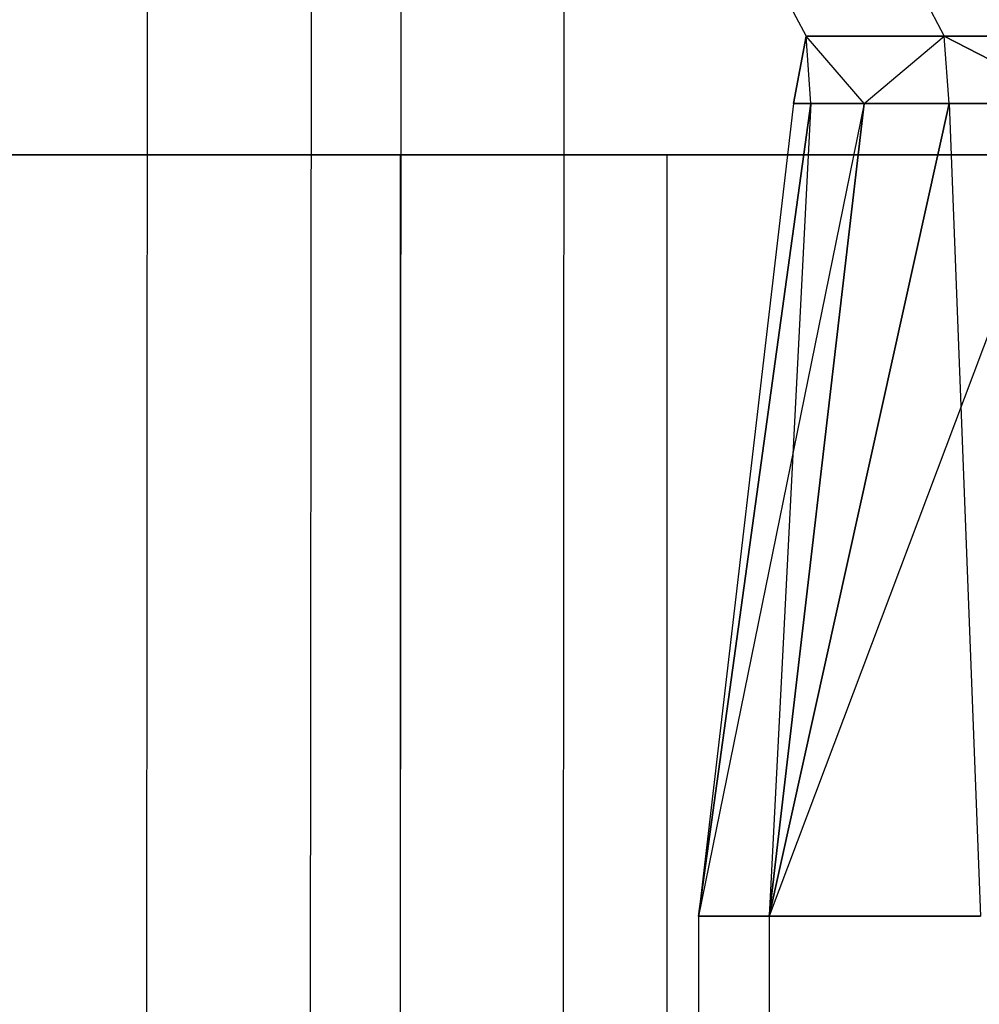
# Model space of a CAD drawing. Extents: x -172 to 172, y -29 to 28.
# Tile 43 of 256: x -165.76 to -162.27, y 1.3 to 4.89. Entities that reach past the tile are written whole.
import ezdxf

# ---------------------------------------------------------------- set-up
doc = ezdxf.new("R2010")
doc.units = 0
doc.header["$LTSCALE"] = 25.4
doc.layers.get('0').update_dxf_attribs({"linetype": 'CONTINUOUS'})

# ---------------------------------------------------------------- blocks, each defined once
blk = doc.blocks.new('RYFLO_AURA_STL')
at = {"color": 0}
for p, q in [((-165.3083, -7.3033, -1282.9371), (-165.2976, 7.0967, -1282.9346)), ((-165.3083, -7.3033, -1282.9371), (-165.2976, 7.0967, -1282.9346)), ((-165.3083, -7.3033, -1203.5631), (-165.2976, 7.0967, -1203.5657)), ((-165.3083, -7.3033, -1203.5631), (-165.2976, 7.0967, -1203.5657)), ((-164.7114, -7.3033, -1285.3456), (-164.7008, 7.0967, -1285.3429)), ((-164.7114, -7.3033, -1285.3456), (-164.7008, 7.0967, -1285.3429)), ((-164.7114, -7.3033, -1201.1547), (-164.7008, 7.0967, -1201.1573)), ((-164.7114, -7.3033, -1201.1547), (-164.7008, 7.0967, -1201.1573)), ((-164.3838, -6.354, -1203.785), (-164.3746, 6.146, -1203.7872)), ((-164.3838, -6.354, -1203.785), (-164.3746, 6.146, -1203.7872)), ((-164.3838, -6.354, -1282.7152), (-164.3746, 6.146, -1282.713)), ((-164.3838, -6.354, -1282.7152), (-164.3746, 6.146, -1282.713)), ((-163.7903, -6.354, -1201.39), (-163.7811, 6.146, -1201.3923)), ((-163.7903, -6.354, -1201.39), (-163.7811, 6.146, -1201.3923)), ((-163.7903, -6.354, -1285.1102), (-163.7811, 6.146, -1285.1079)), ((-163.7903, -6.354, -1285.1102), (-163.7811, 6.146, -1285.1079)), ((-163.0162, 5.0456, -1238.7168), (-162.9013, 4.8282, -1238.72)), ((-163.0162, 5.0456, -1238.7168), (-162.9013, 4.8282, -1238.72)), ((-163.0162, 5.0456, -1247.7834), (-162.9013, 4.8282, -1247.7803)), ((-163.0162, 5.0456, -1247.7834), (-162.9013, 4.8282, -1247.7803)), ((-162.5123, 5.0456, -1229.6643), (-162.3978, 4.8282, -1229.6738)), ((-162.5123, 5.0456, -1229.6643), (-162.3978, 4.8282, -1229.6738)), ((-162.5123, 5.0456, -1256.8359), (-162.3978, 4.8282, -1256.8264)), ((-162.5123, 5.0456, -1256.8359), (-162.3978, 4.8282, -1256.8264)), ((-162.9463, 4.5828, -1243.2501), (-162.9013, 4.8282, -1238.72)), ((-162.9013, 4.8282, -1247.7803), (-162.9463, 4.5828, -1243.2501)), ((-162.9013, 4.8282, -1247.7803), (-162.9463, 4.5828, -1243.2501)), ((-162.9463, 4.5828, -1243.2501), (-162.9013, 4.8282, -1238.72)), ((-162.9013, 4.8282, -1238.72), (-162.9013, 4.8282, -1247.7803)), ((-162.6899, 4.5828, -1252.3866), (-162.9013, 4.8282, -1247.7803)), ((-162.9013, 4.8282, -1247.7803), (-162.3978, 4.8282, -1256.8264)), ((-162.6899, 4.5828, -1252.3866), (-162.9013, 4.8282, -1247.7803)), ((-162.8833, 4.5828, -1247.7797), (-162.9013, 4.8282, -1247.7803)), ((-162.8833, 4.5828, -1247.7797), (-162.9013, 4.8282, -1247.7803)), ((-162.8833, 4.5828, -1238.7206), (-162.9013, 4.8282, -1238.72)), ((-162.8833, 4.5828, -1238.7206), (-162.9013, 4.8282, -1238.72)), ((-162.6899, 4.5828, -1234.1136), (-162.9013, 4.8282, -1238.72)), ((-162.6899, 4.5828, -1234.1136), (-162.9013, 4.8282, -1238.72)), ((-162.3978, 4.8282, -1229.6738), (-162.9013, 4.8282, -1238.72)), ((-162.3978, 4.8282, -1229.6738), (-162.9013, 4.8282, -1238.72)), ((-162.9013, 4.8282, -1238.72), (-162.9013, 4.8282, -1247.7803)), ((-162.9013, 4.8282, -1247.7803), (-162.3978, 4.8282, -1256.8264)), ((-162.6899, 4.5828, -1252.3866), (-162.3978, 4.8282, -1256.8264)), ((-162.6899, 4.5828, -1252.3866), (-162.3978, 4.8282, -1256.8264)), ((-162.6899, 4.5828, -1234.1136), (-162.3978, 4.8282, -1229.6738)), ((-162.6899, 4.5828, -1234.1136), (-162.3978, 4.8282, -1229.6738)), ((-161.9217, 4.5828, -1261.4943), (-162.3978, 4.8282, -1256.8264)), ((-162.3978, 4.8282, -1256.8264), (-161.3923, 4.8282, -1265.8307)), ((-162.3799, 4.5828, -1256.825), (-162.3978, 4.8282, -1256.8264)), ((-161.9217, 4.5828, -1261.4943), (-162.3978, 4.8282, -1256.8264)), ((-162.3799, 4.5828, -1256.825), (-162.3978, 4.8282, -1256.8264)), ((-161.3923, 4.8282, -1220.6696), (-162.3978, 4.8282, -1229.6738)), ((-162.3978, 4.8282, -1229.6738), (-161.9217, 4.5828, -1225.006)), ((-162.3799, 4.5828, -1229.6753), (-162.3978, 4.8282, -1229.6738)), ((-162.3799, 4.5828, -1229.6753), (-162.3978, 4.8282, -1229.6738)), ((-162.3978, 4.8282, -1229.6738), (-161.9217, 4.5828, -1225.006)), ((-161.3923, 4.8282, -1220.6696), (-162.3978, 4.8282, -1229.6738)), ((-162.3978, 4.8282, -1256.8264), (-161.3923, 4.8282, -1265.8307)), ((-162.9463, 4.5828, -1243.2501), (-163.2924, 1.6231, -1243.2501)), ((-163.2924, 1.6231, -1243.2501), (-162.8833, 4.5828, -1238.7206)), ((-162.9463, 4.5828, -1243.2501), (-163.2924, 1.6231, -1243.2501)), ((-162.8833, 4.5828, -1247.7797), (-163.2924, 1.6231, -1243.2501)), ((-162.8833, 4.5828, -1247.7797), (-163.2924, 1.6231, -1243.2501)), ((-162.6899, 4.5828, -1234.1136), (-163.2924, 1.6231, -1243.2501)), ((-162.6899, 4.5828, -1234.1136), (-163.2924, 1.6231, -1243.2501)), ((-163.2924, 1.6231, -1243.2501), (-162.8833, 4.5828, -1238.7206)), ((-162.6899, 4.5828, -1234.1136), (-163.0355, 1.6231, -1234.0942)), ((-163.0355, 1.6231, -1234.0942), (-162.3799, 4.5828, -1229.6753)), ((-163.0355, 1.6231, -1252.406), (-162.6899, 4.5828, -1252.3866)), ((-162.3799, 4.5828, -1256.825), (-163.0355, 1.6231, -1252.406)), ((-162.3799, 4.5828, -1256.825), (-163.0355, 1.6231, -1252.406)), ((-162.8833, 4.5828, -1247.7797), (-163.0355, 1.6231, -1252.406)), ((-162.8833, 4.5828, -1247.7797), (-163.0355, 1.6231, -1252.406)), ((-163.0355, 1.6231, -1252.406), (-162.6899, 4.5828, -1252.3866)), ((-162.6899, 4.5828, -1234.1136), (-163.0355, 1.6231, -1234.0942)), ((-161.9217, 4.5828, -1225.006), (-163.0355, 1.6231, -1234.0942)), ((-161.9217, 4.5828, -1225.006), (-163.0355, 1.6231, -1234.0942)), ((-163.0355, 1.6231, -1234.0942), (-162.3799, 4.5828, -1229.6753)), ((-162.8833, 4.5828, -1247.7797), (-162.9463, 4.5828, -1243.2501)), ((-162.9463, 4.5828, -1243.2501), (-162.8833, 4.5828, -1238.7206)), ((-162.9463, 4.5828, -1243.2501), (-162.8833, 4.5828, -1238.7206)), ((-162.8833, 4.5828, -1247.7797), (-162.9463, 4.5828, -1243.2501)), ((-162.6899, 4.5828, -1252.3866), (-162.8833, 4.5828, -1247.7797)), ((-162.8833, 4.5828, -1238.7206), (-162.6899, 4.5828, -1234.1136)), ((-162.6899, 4.5828, -1252.3866), (-162.8833, 4.5828, -1247.7797)), ((-162.8833, 4.5828, -1238.7206), (-162.6899, 4.5828, -1234.1136)), ((-162.3799, 4.5828, -1256.825), (-162.6899, 4.5828, -1252.3866)), ((-162.6899, 4.5828, -1234.1136), (-162.3799, 4.5828, -1229.6753)), ((-162.6899, 4.5828, -1234.1136), (-162.3799, 4.5828, -1229.6753)), ((-162.3799, 4.5828, -1256.825), (-162.6899, 4.5828, -1252.3866)), ((-161.9217, 4.5828, -1261.4943), (-162.3799, 4.5828, -1256.825)), ((-162.3799, 4.5828, -1229.6753), (-161.9217, 4.5828, -1225.006)), ((-162.3799, 4.5828, -1256.825), (-162.2656, 1.6231, -1261.5331)), ((-162.3799, 4.5828, -1256.825), (-162.2656, 1.6231, -1261.5331)), ((-161.9217, 4.5828, -1261.4943), (-162.3799, 4.5828, -1256.825)), ((-162.3799, 4.5828, -1229.6753), (-161.9217, 4.5828, -1225.006)), ((-164.3792, 4.396, -1203.7861), (-166.9688, 4.396, -1216.8048)), ((-166.9688, 4.396, -1269.6954), (-164.3792, 4.396, -1282.7141)), ((-166.9688, 4.396, -1269.6954), (-164.3792, 4.396, -1282.7141)), ((-164.3792, 4.396, -1203.7861), (-166.9688, 4.396, -1216.8048)), ((-165.9811, 4.396, -1216.9613), (-163.4068, 4.396, -1204.0197)), ((-163.4068, 4.396, -1282.4806), (-165.9811, 4.396, -1269.5389)), ((-165.9811, 4.396, -1216.9613), (-163.4068, 4.396, -1204.0197)), ((-163.4068, 4.396, -1282.4806), (-165.9811, 4.396, -1269.5389)), ((-160.7762, 4.396, -1191.0107), (-164.3792, 4.396, -1203.7861)), ((-164.3792, 4.396, -1203.7861), (-164.3792, -4.604, -1203.7861)), ((-164.3792, 4.396, -1203.7861), (-164.3792, -4.604, -1203.7861)), ((-164.3792, 4.396, -1282.7141), (-164.3792, -4.604, -1282.7141)), ((-164.3792, 4.396, -1282.7141), (-160.7762, 4.396, -1295.4895)), ((-164.3792, 4.396, -1282.7141), (-164.3792, -4.604, -1282.7141)), ((-164.3792, 4.396, -1282.7141), (-160.7762, 4.396, -1295.4895)), ((-160.7762, 4.396, -1191.0107), (-164.3792, 4.396, -1203.7861)), ((-163.4068, -4.604, -1204.0197), (-163.4068, 4.396, -1204.0197)), ((-163.4068, 4.396, -1204.0197), (-159.8251, 4.396, -1191.3198)), ((-163.4068, -4.604, -1204.0197), (-163.4068, 4.396, -1204.0197)), ((-163.4068, -4.604, -1282.4806), (-163.4068, 4.396, -1282.4806)), ((-163.4068, -4.604, -1282.4806), (-163.4068, 4.396, -1282.4806)), ((-159.8251, 4.396, -1295.1804), (-163.4068, 4.396, -1282.4806)), ((-163.4068, 4.396, -1204.0197), (-159.8251, 4.396, -1191.3198)), ((-159.8251, 4.396, -1295.1804), (-163.4068, 4.396, -1282.4806)), ((-163.2924, 1.6231, -1243.2501), (-163.2925, -1.3568, -1243.2501)), ((-163.2924, 1.6231, -1243.2501), (-163.2925, -1.3568, -1243.2501)), ((-163.2924, 1.6231, -1243.2501), (-163.0355, 1.6231, -1252.406)), ((-163.0355, 1.6231, -1234.0942), (-163.2924, 1.6231, -1243.2501)), ((-163.2924, 1.6231, -1243.2501), (-163.0355, 1.6231, -1252.406)), ((-163.0355, 1.6231, -1234.0942), (-163.2924, 1.6231, -1243.2501)), ((-163.0355, 1.6231, -1252.406), (-163.0356, -1.3568, -1252.406)), ((-163.0355, 1.6231, -1252.406), (-163.0356, -1.3568, -1252.406)), ((-163.0355, 1.6231, -1234.0942), (-163.0356, -1.3568, -1234.0942)), ((-163.0355, 1.6231, -1234.0942), (-163.0356, -1.3568, -1234.0942)), ((-163.0355, 1.6231, -1252.406), (-162.2656, 1.6231, -1261.5331)), ((-163.0355, 1.6231, -1252.406), (-162.2656, 1.6231, -1261.5331)), ((-162.2656, 1.6231, -1224.9672), (-163.0355, 1.6231, -1234.0942)), ((-162.2656, 1.6231, -1224.9672), (-163.0355, 1.6231, -1234.0942))]:
    blk.add_line(p, q, dxfattribs=at)

msp = doc.modelspace()

# ---------------------------------------------------------------- block references
at = {"color": 0}
msp.add_blockref('RYFLO_AURA_STL', (0, 0), dxfattribs=at)

doc.saveas('drawing.dxf')
